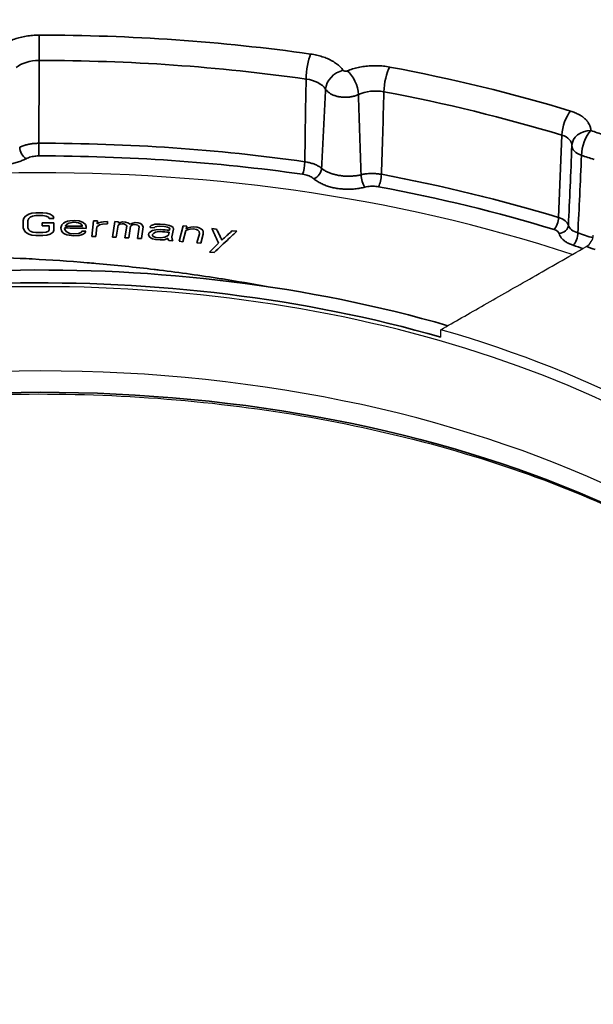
# Model space of a CAD drawing. Header units: millimetres. Extents: x -21336 to 21336, y -500 to 5820.
# Tile 12 of 27: x 3219 to 3234, y 2059 to 2085. Entities that reach past the tile are written whole.
import ezdxf

# ---------------------------------------------------------------- set-up
doc = ezdxf.new("R2010")
doc.units = ezdxf.units.MM
doc.header["$LTSCALE"] = 20
doc.layers.add('_Sichtbarkanten', color=7, linetype='Continuous', lineweight=25)
doc.layers.add('Sichtbar schmal (ISO)', color=7, linetype='Continuous', lineweight=35)

msp = doc.modelspace()

# ---------------------------------------------------------------- linework, layer by layer
at = {"layer": '_Sichtbarkanten'}
msp.add_line((3230.272, 2076.996), (3230.274, 2077.193), dxfattribs=at)
msp.add_ellipse((3219.7, 2067.678), major_axis=(37.75, 0), ratio=0.57735, dxfattribs=at)
for centre, major_axis, ratio, start_param, end_param in [((3219.7, 2066.454), (31.181, 0), 0.57735, 1.320607, 1.320615), ((3219.7, 2065.025), (28.25, 0), 0.57735, 1.050429, 2.165513), ((3234.105, 2079.587), (0.147, 0.21), 0.607026, 4.050197, 5.5564), ((3219.7, 2064.616), (-23.75, 0), 0.57735, 3.132886, 6.291892), ((3219.7, 2064.911), (23.756, 0), 0.57735, 0.535812, 1.109509), ((3219.7, 2062.246), (-24.004, 0), 0.57735, 3.289846, 6.134932)]:
    msp.add_ellipse(centre, major_axis=major_axis, ratio=ratio, start_param=start_param, end_param=end_param, dxfattribs=at)
for points, knots in [([(3182.25, 2068.484), (3182.434, 2070.791), (3183.255, 2073.077), (3186.087, 2077.396), (3188.111, 2079.426), (3193.159, 2083.021), (3196.189, 2084.583), (3202.942, 2087.073), (3206.664, 2088.002), (3214.422, 2089.133), (3218.456, 2089.336), (3226.432, 2088.997), (3230.371, 2088.456), (3237.76, 2086.681), (3241.208, 2085.448), (3247.264, 2082.41), (3249.87, 2080.606), (3253.972, 2076.606), (3255.468, 2074.41), (3256.777, 2070.929), (3257.053, 2069.709), (3257.151, 2068.484)], [2.439534, 2.439534, 2.439534, 2.439534, 2.755431, 2.755431, 3.07473, 3.07473, 3.395781, 3.395781, 3.716839, 3.716839, 4.037714, 4.037714, 4.358544, 4.358544, 4.679492, 4.679492, 5.000621, 5.000621, 5.32124, 5.32124, 5.488972, 5.488972, 5.488972, 5.488972]), ([(3196.349, 2065.456), (3197.019, 2066.768), (3198.033, 2068.029), (3200.766, 2070.421), (3202.534, 2071.534), (3206.59, 2073.385), (3208.878, 2074.124), (3213.746, 2075.151), (3216.325, 2075.44), (3221.514, 2075.536), (3224.121, 2075.343), (3229.098, 2074.496), (3231.466, 2073.841), (3235.721, 2072.141), (3237.607, 2071.096), (3240.71, 2068.725), (3241.925, 2067.4), (3242.856, 2065.825), (3242.957, 2065.641), (3243.051, 2065.456)], [2.680296, 2.680296, 2.680296, 2.680296, 2.976683, 2.976683, 3.29538, 3.29538, 3.613674, 3.613674, 3.932267, 3.932267, 4.251009, 4.251009, 4.56965, 4.56965, 4.887997, 4.887997, 5.206444, 5.206444, 5.248211, 5.248211, 5.248211, 5.248211])]:
    msp.add_open_spline(points, degree=3, knots=knots, dxfattribs=at)
msp.add_open_spline([(3230.274, 2077.193), (3230.636, 2077.399), (3231.403, 2077.837), (3232.675, 2078.564), (3233.62, 2079.104), (3234.116, 2079.387)], degree=3, dxfattribs=at)
at = {"layer": 'Sichtbar schmal (ISO)'}
for p, q in [((3233.382, 2080.153), (3233.469, 2082.328)), ((3219.396, 2080.241), (3219.313, 2080.19)), ((3219.48, 2080.267), (3219.396, 2080.241)), ((3219.584, 2080.28), (3219.48, 2080.267)), ((3219.875, 2080.268), (3219.771, 2080.28)), ((3219.959, 2080.242), (3219.875, 2080.268)), ((3220.042, 2080.191), (3219.959, 2080.242)), ((3219.272, 2080.139), (3219.251, 2080.075)), ((3219.251, 2080.075), (3219.252, 2079.882)), ((3219.313, 2080.19), (3219.272, 2080.139)), ((3219.376, 2080.075), (3219.397, 2080.126)), ((3219.377, 2079.882), (3219.376, 2080.075)), ((3219.397, 2080.126), (3219.438, 2080.165)), ((3219.438, 2080.165), (3219.501, 2080.19)), ((3219.501, 2080.19), (3219.584, 2080.203)), ((3219.751, 2080.011), (3219.751, 2079.934)), ((3219.771, 2080.203), (3219.855, 2080.191)), ((3219.855, 2080.191), (3219.917, 2080.165)), ((3219.917, 2080.165), (3219.938, 2080.127)), ((3219.938, 2080.127), (3220.063, 2080.127)), ((3220.063, 2080.127), (3220.042, 2080.191)), ((3220.064, 2079.819), (3220.064, 2080.011)), ((3220.268, 2079.957), (3220.243, 2079.881)), ((3220.312, 2080.008), (3220.268, 2079.957)), ((3220.356, 2080.032), (3220.312, 2080.008)), ((3220.419, 2080.057), (3220.356, 2080.032)), ((3220.371, 2079.942), (3220.394, 2079.967)), ((3220.394, 2079.967), (3220.458, 2080.005)), ((3220.483, 2080.068), (3220.419, 2080.057)), ((3220.458, 2080.005), (3220.501, 2080.017)), ((3220.608, 2080.079), (3220.483, 2080.068)), ((3220.501, 2080.017), (3220.585, 2080.028)), ((3220.585, 2080.028), (3220.709, 2080.013)), ((3220.733, 2080.063), (3220.608, 2080.079)), ((3220.709, 2080.013), (3220.77, 2079.986)), ((3220.834, 2080.023), (3220.733, 2080.063)), ((3220.77, 2079.986), (3220.809, 2079.946)), ((3220.894, 2079.97), (3220.834, 2080.023)), ((3220.912, 2079.919), (3220.894, 2079.97)), ((3221.105, 2080.066), (3221.064, 2079.657)), ((3221.209, 2080.063), (3221.105, 2080.066)), ((3221.194, 2079.909), (3221.261, 2079.958)), ((3221.202, 2079.986), (3221.209, 2080.063)), ((3221.246, 2080.01), (3221.202, 2079.986)), ((3221.311, 2080.033), (3221.246, 2080.01)), ((3221.261, 2079.958), (3221.347, 2079.981)), ((3221.374, 2080.044), (3221.311, 2080.033)), ((3221.347, 2079.981), (3221.473, 2079.989)), ((3221.48, 2080.053), (3221.374, 2080.044)), ((3221.473, 2079.989), (3221.48, 2080.053)), ((3221.666, 2080.047), (3221.605, 2079.638)), ((3221.77, 2080.041), (3221.666, 2080.047)), ((3221.708, 2079.633), (3221.756, 2079.952)), ((3221.756, 2079.952), (3221.802, 2079.975)), ((3221.764, 2080.003), (3221.77, 2080.041)), ((3221.809, 2080.026), (3221.764, 2080.003)), ((3221.802, 2079.975), (3221.866, 2079.985)), ((3221.873, 2080.036), (3221.809, 2080.026)), ((3221.866, 2079.985), (3221.907, 2079.983)), ((3221.956, 2080.032), (3221.873, 2080.036)), ((3221.907, 2079.983), (3221.947, 2079.968)), ((3221.947, 2079.968), (3221.966, 2079.954)), ((3222.017, 2080.016), (3221.956, 2080.032)), ((3221.966, 2079.954), (3221.983, 2079.927)), ((3222.073, 2079.974), (3222.017, 2080.016)), ((3222.141, 2080.009), (3222.073, 2079.974)), ((3222.111, 2079.946), (3222.134, 2079.958)), ((3222.134, 2079.958), (3222.177, 2079.969)), ((3222.205, 2080.019), (3222.141, 2080.009)), ((3222.177, 2079.969), (3222.239, 2079.965)), ((3222.288, 2080.014), (3222.205, 2080.019)), ((3222.239, 2079.965), (3222.279, 2079.951)), ((3222.349, 2079.998), (3222.288, 2080.014)), ((3222.386, 2079.971), (3222.349, 2079.998)), ((3222.418, 2079.905), (3222.386, 2079.971)), ((3222.679, 2079.965), (3222.633, 2079.942)), ((3222.723, 2079.974), (3222.679, 2079.965)), ((3222.871, 2079.977), (3222.723, 2079.974)), ((3222.995, 2079.968), (3222.871, 2079.977)), ((3223.116, 2079.946), (3222.995, 2079.968)), ((3219.252, 2079.882), (3219.273, 2079.818)), ((3219.273, 2079.818), (3219.314, 2079.767)), ((3219.314, 2079.767), (3219.398, 2079.716)), ((3219.397, 2079.831), (3219.377, 2079.882)), ((3219.439, 2079.793), (3219.397, 2079.831)), ((3219.398, 2079.716), (3219.481, 2079.69)), ((3219.502, 2079.767), (3219.439, 2079.793)), ((3219.585, 2079.754), (3219.502, 2079.767)), ((3219.856, 2079.767), (3219.773, 2079.754)), ((3219.918, 2079.793), (3219.856, 2079.767)), ((3219.877, 2079.69), (3219.96, 2079.716)), ((3219.939, 2079.832), (3219.918, 2079.793)), ((3219.939, 2079.934), (3219.939, 2079.832)), ((3219.96, 2079.716), (3220.043, 2079.768)), ((3220.043, 2079.768), (3220.064, 2079.819)), ((3220.243, 2079.881), (3220.259, 2079.803)), ((3220.259, 2079.803), (3220.298, 2079.751)), ((3220.298, 2079.751), (3220.338, 2079.725)), ((3220.338, 2079.725), (3220.399, 2079.698)), ((3220.345, 2079.853), (3220.347, 2079.878)), ((3220.364, 2079.814), (3220.345, 2079.853)), ((3220.384, 2079.788), (3220.364, 2079.814)), ((3220.371, 2079.929), (3220.371, 2079.942)), ((3220.444, 2079.748), (3220.384, 2079.788)), ((3220.399, 2079.698), (3220.461, 2079.684)), ((3220.485, 2079.735), (3220.444, 2079.748)), ((3220.567, 2079.72), (3220.485, 2079.735)), ((3220.714, 2079.73), (3220.567, 2079.72)), ((3220.778, 2079.755), (3220.714, 2079.73)), ((3220.732, 2079.678), (3220.816, 2079.702)), ((3220.801, 2079.793), (3220.778, 2079.755)), ((3220.905, 2079.791), (3220.801, 2079.793)), ((3220.809, 2079.946), (3220.808, 2079.921)), ((3220.816, 2079.702), (3220.881, 2079.74)), ((3220.881, 2079.74), (3220.905, 2079.791)), ((3220.909, 2079.868), (3220.912, 2079.919)), ((3221.168, 2079.653), (3221.194, 2079.909)), ((3221.983, 2079.927), (3221.937, 2079.621)), ((3222.04, 2079.615), (3222.086, 2079.922)), ((3222.086, 2079.922), (3222.111, 2079.946)), ((3222.315, 2079.91), (3222.269, 2079.603)), ((3222.279, 2079.951), (3222.298, 2079.937)), ((3222.298, 2079.937), (3222.315, 2079.91)), ((3222.372, 2079.598), (3222.418, 2079.905)), ((3222.57, 2079.74), (3222.562, 2079.702)), ((3222.562, 2079.702), (3222.572, 2079.649)), ((3222.622, 2079.788), (3222.57, 2079.74)), ((3222.607, 2079.918), (3222.602, 2079.893)), ((3222.602, 2079.893), (3222.705, 2079.885)), ((3222.633, 2079.942), (3222.607, 2079.918)), ((3222.668, 2079.81), (3222.622, 2079.788)), ((3222.663, 2079.682), (3222.668, 2079.707)), ((3222.756, 2079.83), (3222.668, 2079.81)), ((3222.668, 2079.707), (3222.697, 2079.744)), ((3222.697, 2079.744), (3222.743, 2079.766)), ((3222.705, 2079.885), (3222.731, 2079.909)), ((3222.731, 2079.909), (3222.775, 2079.919)), ((3222.743, 2079.766), (3222.787, 2079.776)), ((3222.883, 2079.834), (3222.756, 2079.83)), ((3222.775, 2079.919), (3222.86, 2079.926)), ((3222.787, 2079.776), (3222.872, 2079.783)), ((3222.86, 2079.926), (3222.984, 2079.917)), ((3222.984, 2079.917), (3223.064, 2079.898)), ((3223.064, 2079.898), (3223.103, 2079.882)), ((3223.1, 2079.766), (3223.084, 2079.69)), ((3223.103, 2079.882), (3223.118, 2079.855)), ((3223.118, 2079.855), (3223.11, 2079.817)), ((3223.173, 2079.916), (3223.116, 2079.946)), ((3223.209, 2079.888), (3223.173, 2079.916)), ((3223.179, 2079.644), (3223.222, 2079.848)), ((3223.222, 2079.848), (3223.209, 2079.888)), ((3223.47, 2079.931), (3223.365, 2079.526)), ((3223.468, 2079.516), (3223.543, 2079.808)), ((3223.573, 2079.922), (3223.47, 2079.931)), ((3223.543, 2079.808), (3223.591, 2079.829)), ((3223.557, 2079.858), (3223.573, 2079.922)), ((3223.604, 2079.88), (3223.557, 2079.858)), ((3223.591, 2079.829), (3223.659, 2079.849)), ((3223.673, 2079.9), (3223.604, 2079.88)), ((3223.659, 2079.849), (3223.745, 2079.854)), ((3223.758, 2079.905), (3223.673, 2079.9)), ((3223.745, 2079.854), (3223.824, 2079.834)), ((3223.841, 2079.898), (3223.758, 2079.905)), ((3223.824, 2079.834), (3223.862, 2079.818)), ((3223.901, 2079.724), (3223.838, 2079.483)), ((3223.899, 2079.879), (3223.841, 2079.898)), ((3223.862, 2079.818), (3223.897, 2079.789)), ((3223.897, 2079.789), (3223.901, 2079.724)), ((3223.954, 2079.848), (3223.899, 2079.879)), ((3223.941, 2079.473), (3224.004, 2079.714)), ((3223.989, 2079.819), (3223.954, 2079.848)), ((3223.999, 2079.779), (3223.989, 2079.819)), ((3224.004, 2079.714), (3223.999, 2079.779)), ((3224.354, 2079.848), (3224.232, 2079.861)), ((3224.887, 2079.79), (3224.764, 2079.803)), ((3219.481, 2079.69), (3219.585, 2079.677)), ((3219.773, 2079.677), (3219.877, 2079.69)), ((3220.461, 2079.684), (3220.585, 2079.668)), ((3220.585, 2079.668), (3220.732, 2079.678)), ((3221.064, 2079.657), (3221.168, 2079.653)), ((3221.605, 2079.638), (3221.708, 2079.633)), ((3221.937, 2079.621), (3222.04, 2079.615)), ((3222.269, 2079.603), (3222.372, 2079.598)), ((3222.572, 2079.649), (3222.626, 2079.607)), ((3222.626, 2079.607), (3222.665, 2079.591)), ((3222.678, 2079.655), (3222.663, 2079.682)), ((3222.665, 2079.591), (3222.745, 2079.572)), ((3222.755, 2079.623), (3222.678, 2079.655)), ((3222.745, 2079.572), (3222.869, 2079.563)), ((3222.879, 2079.614), (3222.755, 2079.623)), ((3222.869, 2079.563), (3222.975, 2079.568)), ((3222.988, 2079.632), (3222.879, 2079.614)), ((3222.975, 2079.568), (3223.042, 2079.589)), ((3223.058, 2079.666), (3222.988, 2079.632)), ((3223.042, 2079.589), (3223.068, 2079.613)), ((3223.084, 2079.69), (3223.058, 2079.666)), ((3223.068, 2079.613), (3223.081, 2079.574)), ((3223.081, 2079.574), (3223.096, 2079.547)), ((3223.096, 2079.547), (3223.2, 2079.539)), ((3223.187, 2079.579), (3223.179, 2079.644)), ((3223.2, 2079.539), (3223.187, 2079.579)), ((3223.365, 2079.526), (3223.468, 2079.516)), ((3223.838, 2079.483), (3223.941, 2079.473)), ((3224.408, 2079.476), (3224.165, 2079.242)), ((3224.165, 2079.242), (3224.288, 2079.229))]:
    msp.add_line(p, q, dxfattribs=at)
msp.add_ellipse((3219.7, 2067.678), major_axis=(37.241, 0), ratio=0.57735, dxfattribs=at)
for centre, major_axis, ratio, start_param, end_param in [((3219.7, 2067.678), (29.947, 0), 0.57735, 1.33012, 1.571838), ((3219.669, 2084.56), (0, -0.5), 0.000851, 1.025129, 2.526113), ((3226.838, 2084.061), (-0.07, -0.495), 0.194619, 3.770925, 5.271908), ((3219.67, 2083.836), (0.75, -0.002), 0.618789, 1.57323, 2.514704), ((3218.871, 2087.737), (0.256, -12.04), 0.062864, 1.083514, 1.280032), ((3219.7, 2067.298), (29.448, 0), 0.57735, 1.33012, 1.571838), ((3228.925, 2083.719), (-0.092, -0.491), 0.251502, 3.780756, 5.28174), ((3219.7, 2067.678), (29.947, 0), 0.57735, 1.084279, 1.257679), ((3227.697, 2083.634), (-0.408, -0.289), 0.755927, 4.221501, 5.749732), ((3227.805, 2083.616), (0.194, -0.461), 0.480679, 0.894648, 2.422899), ((3227.561, 2087.13), (-0.476, -11.986), 0.061578, 4.995428, 5.19199), ((3226.54, 2083.359), (0.75, 0.014), 0.616852, 0.375525, 1.316928), ((3228.539, 2083.031), (0.75, 0.015), 0.616536, 1.243621, 2.185094), ((3228.098, 2087.045), (-0.053, -12.059), 0.059797, 1.073907, 1.270425), ((3219.7, 2067.298), (29.448, 0), 0.57735, 1.084279, 1.257679), ((3233.702, 2082.554), (-0.146, -0.478), 0.381753, 3.816288, 5.317271), ((3233.233, 2082.042), (0.501, 0.026), 0.628311, 6.243918, 7.331981), ((3234.234, 2082.04), (-0.5, 0.004), 0.816487, 4.719211, 6.256553), ((3234.234, 2082.04), (-0.156, -0.475), 0.403306, 3.824355, 5.377698), ((3219.7, 2067.678), (29.423, 0), 0.57735, 1.040827, 1.054173), ((3219.7, 2065.215), (-29.27, 0), 0.57735, 4.471371, 4.713773), ((3219.66, 2081.984), (0, -0.25), 0.00113, 4.166722, 5.667705), ((3233.521, 2090.682), (-0.398, -16.946), 0.028431, 0.885501, 1.037347), ((3234.234, 2082.04), (-0.5, 0.02), 0.576162, 0.018812, 1.077539), ((3219.326, 2081.909), (0.115, -0.222), 0.546938, 3.996543, 5.52219), ((3219.7, 2065.025), (-29.02, 0), 0.57735, 4.471371, 4.713773), ((3233.249, 2090.226), (-0.115, -16.482), 0.056239, 0.882114, 1.034315), ((3219.7, 2067.277), (28.923, 0), 0.57735, 1.040827, 1.054173), ((3226.627, 2081.499), (-0.035, -0.248), 0.194891, 0.629372, 2.130355), ((3226.921, 2081.381), (-0.162, -0.191), 0.675302, 0.899159, 2.423324), ((3228.272, 2081.16), (0.062, -0.242), 0.332831, 4.098627, 5.624273), ((3228.63, 2081.171), (-0.046, -0.246), 0.251237, 0.639111, 2.140094), ((3219.7, 2065.215), (-29.27, 0), 0.57735, 4.225979, 4.399613), ((3219.7, 2065.025), (-29.02, 0), 0.57735, 4.225979, 4.399613), ((3219.747, 2082.783), (50.98, 0.053), 0.049086, 4.709136, 4.712814), ((3219.747, 2082.694), (50.74, 0.053), 0.049091, 4.70912, 4.712816), ((3220.748, 2082.49), (50.314, 0.102), 0.049247, 4.692485, 4.698697), ((3233.266, 2080.04), (-0.073, -0.239), 0.381676, 0.674667, 2.175651), ((3233.149, 2079.913), (0.5, -0.01), 0.552071, 0.16702, 1.095679), ((3219.749, 2082.176), (49.32, 0.051), 0.049104, 4.709027, 4.712828), ((3220.473, 2082.394), (49.991, 0.088), 0.049185, 4.697859, 4.70161), ((3220.575, 2755.031), (825.502, -48.479), 0.815998, 4.759998, 4.760678), ((3223.228, 2082.201), (49.387, -3.564), 0.049232, 4.708749, 4.713353), ((3223.238, 2082.26), (49.553, -3.576), 0.049236, 4.708772, 4.713361), ((3233.149, 2079.708), (0.25, 0), 0.578138, 0.154027, 1.082479), ((3233.396, 2079.935), (0.241, 0.065), 0.806728, 4.497642, 6.02566), ((3234.138, 2080.002), (0.501, 0.013), 0.573982, 3.281302, 4.183449), ((3233.769, 2079.625), (-0.077, -0.238), 0.401222, 0.68195, 2.235293), ((3219.7, 2065.225), (-28.879, 0), 0.57735, 4.182813, 4.198698), ((3219.749, 2082.088), (49.085, 0.051), 0.049114, 4.70901, 4.71283), ((3219.7, 2064.916), (23.994, 0), 0.57735, 1.105817, 2.110287), ((3219.7, 2065.025), (-28.629, 0), 0.57735, 4.188358, 4.198698), ((3219.7, 2065.097), (28.643, 0), 0.57735, 1.033949, 1.043403), ((3219.7, 2064.716), (23.752, 0), 0.57735, 1.109521, 2.106597), ((3219.7, 2061.485), (24.343, 0), 0.57735, 0.286531, 2.855062)]:
    msp.add_ellipse(centre, major_axis=major_axis, ratio=ratio, start_param=start_param, end_param=end_param, dxfattribs=at)
for points in [[(3218.659, 2084.67), (3218.692, 2084.696), (3218.764, 2084.746), (3218.886, 2084.811), (3219.024, 2084.866), (3219.172, 2084.91), (3219.33, 2084.943), (3219.498, 2084.963), (3219.611, 2084.968), (3219.669, 2084.968)], [(3226.838, 2084.47), (3226.893, 2084.462), (3226.999, 2084.443), (3227.148, 2084.402), (3227.289, 2084.349), (3227.415, 2084.287), (3227.528, 2084.215), (3227.624, 2084.132), (3227.675, 2084.073), (3227.697, 2084.042)], [(3227.805, 2084.024), (3227.85, 2084.043), (3227.945, 2084.078), (3228.096, 2084.117), (3228.257, 2084.146), (3228.421, 2084.161), (3228.589, 2084.164), (3228.759, 2084.154), (3228.87, 2084.138), (3228.925, 2084.127)], [(3227.234, 2083.542), (3227.246, 2083.524), (3227.275, 2083.489), (3227.33, 2083.443), (3227.398, 2083.403), (3227.475, 2083.37), (3227.56, 2083.346), (3227.651, 2083.331), (3227.744, 2083.326), (3227.838, 2083.33), (3227.93, 2083.343), (3228.019, 2083.367), (3228.073, 2083.388), (3228.099, 2083.4)], [(3224.232, 2079.861), (3224.252, 2079.817), (3224.291, 2079.731), (3224.35, 2079.602), (3224.389, 2079.518), (3224.408, 2079.476)], [(3224.497, 2079.558), (3224.481, 2079.59), (3224.45, 2079.653), (3224.402, 2079.75), (3224.371, 2079.815), (3224.354, 2079.848)], [(3224.764, 2079.803), (3224.734, 2079.775), (3224.674, 2079.72), (3224.585, 2079.639), (3224.526, 2079.585), (3224.497, 2079.558)], [(3233.769, 2079.42), (3233.735, 2079.431), (3233.673, 2079.455), (3233.592, 2079.498), (3233.522, 2079.547), (3233.465, 2079.602), (3233.42, 2079.665), (3233.402, 2079.708), (3233.396, 2079.731)]]:
    msp.add_open_spline(points, degree=3, dxfattribs=at)
for points, knots in [([(3227.697, 2084.042), (3227.698, 2084.04), (3227.7, 2084.038), (3227.702, 2084.036), (3227.705, 2084.034), (3227.707, 2084.032), (3227.709, 2084.03), (3227.712, 2084.029), (3227.715, 2084.027), (3227.718, 2084.026), (3227.721, 2084.024), (3227.724, 2084.023), (3227.727, 2084.022), (3227.731, 2084.021), (3227.734, 2084.02), (3227.738, 2084.019), (3227.742, 2084.018), (3227.745, 2084.017), (3227.749, 2084.017), (3227.753, 2084.017), (3227.757, 2084.016), (3227.761, 2084.016), (3227.765, 2084.016), (3227.768, 2084.016), (3227.772, 2084.017), (3227.776, 2084.017), (3227.78, 2084.017), (3227.784, 2084.018), (3227.787, 2084.019), (3227.791, 2084.019), (3227.795, 2084.02), (3227.798, 2084.021), (3227.801, 2084.023), (3227.805, 2084.024)], [0, 0, 0, 0, 0.090909, 0.090909, 0.090909, 0.181818, 0.181818, 0.181818, 0.272727, 0.272727, 0.272727, 0.363636, 0.363636, 0.363636, 0.454545, 0.454545, 0.454545, 0.545455, 0.545455, 0.545455, 0.636364, 0.636364, 0.636364, 0.727273, 0.727273, 0.727273, 0.818182, 0.818182, 0.818182, 0.909091, 0.909091, 0.909091, 1, 1, 1, 1]), ([(3227.128, 2081.453), (3227.139, 2081.682), (3227.163, 2082.142), (3227.198, 2082.837), (3227.222, 2083.306), (3227.234, 2083.542)], [0, 0, 0, 0, 0.3333333, 0.6666667, 0.9999913, 0.9999913, 0.9999913, 0.9999913]), ([(3228.171, 2081.282), (3228.16, 2081.617), (3228.138, 2082.305), (3228.112, 2083.029), (3228.099, 2083.4)], [0, 0, 0, 0, 0.5, 0.9999981, 0.9999981, 0.9999981, 0.9999981]), ([(3233.702, 2082.962), (3233.742, 2082.95), (3233.781, 2082.936), (3233.817, 2082.921), (3233.819, 2082.92), (3233.822, 2082.919), (3233.824, 2082.918), (3233.858, 2082.903), (3233.891, 2082.888), (3233.922, 2082.871), (3233.926, 2082.869), (3233.93, 2082.866), (3233.933, 2082.864), (3233.962, 2082.848), (3233.989, 2082.831), (3234.014, 2082.813), (3234.019, 2082.809), (3234.024, 2082.806), (3234.029, 2082.802), (3234.052, 2082.785), (3234.073, 2082.767), (3234.092, 2082.748), (3234.097, 2082.743), (3234.102, 2082.738), (3234.108, 2082.733), (3234.124, 2082.715), (3234.14, 2082.697), (3234.153, 2082.678), (3234.159, 2082.671), (3234.163, 2082.664), (3234.168, 2082.657), (3234.18, 2082.64), (3234.19, 2082.622), (3234.198, 2082.604), (3234.202, 2082.596), (3234.206, 2082.587), (3234.209, 2082.578), (3234.216, 2082.561), (3234.221, 2082.544), (3234.225, 2082.527), (3234.227, 2082.517), (3234.229, 2082.506), (3234.231, 2082.496), (3234.233, 2082.48), (3234.234, 2082.464), (3234.234, 2082.449)], [0, 0, 0, 0, 0.125, 0.125, 0.125, 0.132216, 0.132216, 0.132216, 0.25, 0.25, 0.25, 0.264405, 0.264405, 0.264405, 0.375, 0.375, 0.375, 0.396649, 0.396649, 0.396649, 0.5, 0.5, 0.5, 0.528876, 0.528876, 0.528876, 0.625, 0.625, 0.625, 0.66112, 0.66112, 0.66112, 0.75, 0.75, 0.75, 0.793293, 0.793293, 0.793293, 0.875, 0.875, 0.875, 0.925706, 0.925706, 0.925706, 1, 1, 1, 1]), ([(3219.66, 2082.113), (3219.624, 2082.113), (3219.588, 2082.112), (3219.553, 2082.109), (3219.518, 2082.107), (3219.484, 2082.102), (3219.45, 2082.097), (3219.416, 2082.092), (3219.383, 2082.085), (3219.349, 2082.076), (3219.316, 2082.068), (3219.282, 2082.058), (3219.25, 2082.046), (3219.219, 2082.035), (3219.188, 2082.022), (3219.159, 2082.007)], [0, 0, 0, 0, 0.2, 0.2, 0.2, 0.4, 0.4, 0.4, 0.6, 0.6, 0.6, 0.8, 0.8, 0.8, 0.9999377, 0.9999377, 0.9999377, 0.9999377]), ([(3219.66, 2081.779), (3219.636, 2081.779), (3219.612, 2081.778), (3219.589, 2081.776), (3219.566, 2081.774), (3219.543, 2081.772), (3219.52, 2081.768), (3219.498, 2081.764), (3219.475, 2081.759), (3219.453, 2081.753), (3219.431, 2081.747), (3219.408, 2081.74), (3219.387, 2081.732), (3219.366, 2081.724), (3219.346, 2081.715), (3219.326, 2081.705)], [0, 0, 0, 0, 0.2, 0.2, 0.2, 0.4, 0.4, 0.4, 0.6, 0.6, 0.6, 0.8, 0.8, 0.8, 1, 1, 1, 1]), ([(3219.326, 2081.705), (3219.291, 2081.687), (3219.254, 2081.67), (3219.216, 2081.655), (3219.179, 2081.64), (3219.14, 2081.626), (3219.099, 2081.614), (3219.059, 2081.602), (3219.017, 2081.591), (3218.974, 2081.582), (3218.931, 2081.572), (3218.888, 2081.565), (3218.843, 2081.559), (3218.799, 2081.553), (3218.754, 2081.548), (3218.709, 2081.546), (3218.664, 2081.543), (3218.618, 2081.542), (3218.573, 2081.542), (3218.527, 2081.543), (3218.481, 2081.545), (3218.436, 2081.548), (3218.391, 2081.552), (3218.347, 2081.558), (3218.303, 2081.565), (3218.259, 2081.572), (3218.215, 2081.58), (3218.171, 2081.591), (3218.127, 2081.601), (3218.084, 2081.614), (3218.042, 2081.628), (3218.001, 2081.642), (3217.961, 2081.658), (3217.922, 2081.675)], [0, 0, 0, 0, 0.090909, 0.090909, 0.090909, 0.181818, 0.181818, 0.181818, 0.272727, 0.272727, 0.272727, 0.363636, 0.363636, 0.363636, 0.454545, 0.454545, 0.454545, 0.545455, 0.545455, 0.545455, 0.636364, 0.636364, 0.636364, 0.727273, 0.727273, 0.727273, 0.818182, 0.818182, 0.818182, 0.909091, 0.909091, 0.909091, 1, 1, 1, 1]), ([(3227.128, 2081.453), (3227.107, 2081.47), (3227.084, 2081.486), (3227.06, 2081.501), (3227.036, 2081.516), (3227.011, 2081.529), (3226.983, 2081.541), (3226.956, 2081.554), (3226.927, 2081.565), (3226.896, 2081.576), (3226.865, 2081.587), (3226.831, 2081.596), (3226.796, 2081.604), (3226.761, 2081.613), (3226.725, 2081.62), (3226.687, 2081.625)], [0.0003454, 0.0003454, 0.0003454, 0.0003454, 0.2, 0.2, 0.2, 0.4, 0.4, 0.4, 0.6, 0.6, 0.6, 0.8, 0.8, 0.8, 1, 1, 1, 1]), ([(3226.921, 2081.177), (3226.907, 2081.189), (3226.892, 2081.2), (3226.876, 2081.21), (3226.86, 2081.22), (3226.843, 2081.229), (3226.825, 2081.238), (3226.807, 2081.247), (3226.787, 2081.254), (3226.767, 2081.262), (3226.746, 2081.269), (3226.724, 2081.276), (3226.7, 2081.281), (3226.677, 2081.287), (3226.653, 2081.292), (3226.627, 2081.295)], [0, 0, 0, 0, 0.2, 0.2, 0.2, 0.4, 0.4, 0.4, 0.6, 0.6, 0.6, 0.8, 0.8, 0.8, 1, 1, 1, 1]), ([(3228.171, 2081.282), (3228.137, 2081.274), (3228.103, 2081.267), (3228.069, 2081.262), (3228.035, 2081.257), (3228.001, 2081.253), (3227.966, 2081.25), (3227.932, 2081.247), (3227.896, 2081.245), (3227.861, 2081.244), (3227.826, 2081.244), (3227.791, 2081.245), (3227.756, 2081.246), (3227.721, 2081.248), (3227.686, 2081.251), (3227.651, 2081.256), (3227.617, 2081.26), (3227.583, 2081.265), (3227.55, 2081.272), (3227.517, 2081.278), (3227.484, 2081.286), (3227.453, 2081.295), (3227.421, 2081.304), (3227.391, 2081.313), (3227.362, 2081.324), (3227.332, 2081.335), (3227.303, 2081.347), (3227.276, 2081.36), (3227.248, 2081.374), (3227.221, 2081.388), (3227.196, 2081.404), (3227.172, 2081.419), (3227.149, 2081.436), (3227.128, 2081.453)], [0.0000008, 0.0000008, 0.0000008, 0.0000008, 0.0909091, 0.0909091, 0.0909091, 0.1818182, 0.1818182, 0.1818182, 0.2727273, 0.2727273, 0.2727273, 0.3636364, 0.3636364, 0.3636364, 0.4545455, 0.4545455, 0.4545455, 0.5454545, 0.5454545, 0.5454545, 0.6363636, 0.6363636, 0.6363636, 0.7272727, 0.7272727, 0.7272727, 0.8181818, 0.8181818, 0.8181818, 0.9090909, 0.9090909, 0.9090909, 0.9999966, 0.9999966, 0.9999966, 0.9999966]), ([(3228.707, 2081.293), (3228.672, 2081.3), (3228.637, 2081.305), (3228.603, 2081.309), (3228.568, 2081.312), (3228.533, 2081.315), (3228.498, 2081.315), (3228.463, 2081.316), (3228.427, 2081.316), (3228.39, 2081.314), (3228.353, 2081.312), (3228.316, 2081.308), (3228.28, 2081.303), (3228.243, 2081.298), (3228.206, 2081.291), (3228.171, 2081.282)], [0, 0, 0, 0, 0.2, 0.2, 0.2, 0.4, 0.4, 0.4, 0.6, 0.6, 0.6, 0.8, 0.8, 0.8, 0.9999697, 0.9999697, 0.9999697, 0.9999697]), ([(3228.272, 2080.955), (3228.229, 2080.944), (3228.185, 2080.935), (3228.141, 2080.927), (3228.097, 2080.92), (3228.053, 2080.914), (3228.008, 2080.909), (3227.963, 2080.905), (3227.917, 2080.902), (3227.872, 2080.901), (3227.826, 2080.9), (3227.78, 2080.9), (3227.735, 2080.902), (3227.69, 2080.905), (3227.645, 2080.908), (3227.6, 2080.914), (3227.555, 2080.919), (3227.512, 2080.926), (3227.468, 2080.935), (3227.425, 2080.943), (3227.383, 2080.954), (3227.342, 2080.965), (3227.301, 2080.977), (3227.262, 2080.99), (3227.224, 2081.004), (3227.186, 2081.019), (3227.149, 2081.035), (3227.113, 2081.053), (3227.077, 2081.071), (3227.042, 2081.09), (3227.01, 2081.111), (3226.978, 2081.132), (3226.948, 2081.154), (3226.921, 2081.177)], [0, 0, 0, 0, 0.090909, 0.090909, 0.090909, 0.181818, 0.181818, 0.181818, 0.272727, 0.272727, 0.272727, 0.363636, 0.363636, 0.363636, 0.454545, 0.454545, 0.454545, 0.545455, 0.545455, 0.545455, 0.636364, 0.636364, 0.636364, 0.727273, 0.727273, 0.727273, 0.818182, 0.818182, 0.818182, 0.909091, 0.909091, 0.909091, 1, 1, 1, 1]), ([(3228.63, 2080.967), (3228.607, 2080.971), (3228.584, 2080.974), (3228.56, 2080.976), (3228.537, 2080.979), (3228.514, 2080.98), (3228.491, 2080.98), (3228.467, 2080.981), (3228.443, 2080.98), (3228.419, 2080.979), (3228.394, 2080.977), (3228.37, 2080.974), (3228.345, 2080.97), (3228.321, 2080.967), (3228.296, 2080.962), (3228.272, 2080.955)], [0, 0, 0, 0, 0.2, 0.2, 0.2, 0.4, 0.4, 0.4, 0.6, 0.6, 0.6, 0.8, 0.8, 0.8, 1, 1, 1, 1]), ([(3220.808, 2079.921), (3220.759, 2079.922), (3220.711, 2079.923), (3220.662, 2079.924), (3220.614, 2079.925), (3220.565, 2079.926), (3220.516, 2079.926), (3220.468, 2079.927), (3220.419, 2079.928), (3220.371, 2079.929)], [0, 0, 0, 0, 0.333333, 0.333333, 0.333333, 0.666667, 0.666667, 0.666667, 1, 1, 1, 1]), ([(3224.288, 2079.229), (3224.352, 2079.289), (3224.417, 2079.349), (3224.482, 2079.411), (3224.548, 2079.473), (3224.615, 2079.535), (3224.682, 2079.598), (3224.749, 2079.661), (3224.818, 2079.725), (3224.887, 2079.79)], [0, 0, 0, 0, 0.3333333, 0.3333333, 0.3333333, 0.6666667, 0.6666667, 0.6666667, 1, 1, 1, 1]), ([(3205.548, 2077.705), (3205.578, 2077.713), (3205.607, 2077.721), (3205.637, 2077.729), (3205.939, 2077.809), (3206.244, 2077.886), (3206.552, 2077.959), (3206.767, 2078.011), (3206.984, 2078.061), (3207.202, 2078.109), (3207.487, 2078.172), (3207.774, 2078.232), (3208.064, 2078.289), (3208.313, 2078.339), (3208.564, 2078.386), (3208.816, 2078.431), (3209.082, 2078.479), (3209.349, 2078.524), (3209.617, 2078.567), (3209.901, 2078.612), (3210.186, 2078.654), (3210.473, 2078.694), (3210.716, 2078.728), (3210.961, 2078.76), (3211.206, 2078.79), (3211.525, 2078.828), (3211.845, 2078.864), (3212.167, 2078.896), (3212.386, 2078.918), (3212.605, 2078.939), (3212.826, 2078.957), (3213.179, 2078.988), (3213.534, 2079.014), (3213.89, 2079.036), (3214.083, 2079.048), (3214.276, 2079.059), (3214.469, 2079.069), (3214.857, 2079.088), (3215.246, 2079.103), (3215.636, 2079.113), (3215.801, 2079.118), (3215.966, 2079.121), (3216.132, 2079.124), (3216.553, 2079.13), (3216.975, 2079.131), (3217.398, 2079.127), (3217.535, 2079.125), (3217.671, 2079.123), (3217.807, 2079.121), (3218.261, 2079.112), (3218.715, 2079.097), (3219.17, 2079.076), (3219.276, 2079.071), (3219.382, 2079.066), (3219.489, 2079.06), (3219.974, 2079.034), (3220.459, 2079.001), (3220.943, 2078.961), (3221.019, 2078.955), (3221.095, 2078.948), (3221.171, 2078.942), (3221.686, 2078.896), (3222.199, 2078.843), (3222.712, 2078.782), (3222.757, 2078.776), (3222.803, 2078.771), (3222.849, 2078.765), (3223.391, 2078.699), (3223.931, 2078.623), (3224.468, 2078.539), (3224.484, 2078.536), (3224.499, 2078.534), (3224.515, 2078.531), (3224.902, 2078.47), (3225.287, 2078.404), (3225.671, 2078.333)], [0.0099532, 0.0099532, 0.0099532, 0.0099532, 0.011874, 0.011874, 0.011874, 0.03125, 0.03125, 0.03125, 0.0448052, 0.0448052, 0.0448052, 0.0625, 0.0625, 0.0625, 0.0777364, 0.0777364, 0.0777364, 0.09375, 0.09375, 0.09375, 0.1106677, 0.1106677, 0.1106677, 0.125, 0.125, 0.125, 0.1435989, 0.1435989, 0.1435989, 0.15625, 0.15625, 0.15625, 0.1765302, 0.1765302, 0.1765302, 0.1875, 0.1875, 0.1875, 0.2094614, 0.2094614, 0.2094614, 0.21875, 0.21875, 0.21875, 0.2423926, 0.2423926, 0.2423926, 0.25, 0.25, 0.25, 0.2753238, 0.2753238, 0.2753238, 0.28125, 0.28125, 0.28125, 0.3082551, 0.3082551, 0.3082551, 0.3125, 0.3125, 0.3125, 0.3411863, 0.3411863, 0.3411863, 0.34375, 0.34375, 0.34375, 0.3741176, 0.3741176, 0.3741176, 0.375, 0.375, 0.375, 0.3968697, 0.3968697, 0.3968697, 0.3968697])]:
    msp.add_open_spline(points, degree=3, knots=knots, dxfattribs=at)

doc.saveas('drawing.dxf')
